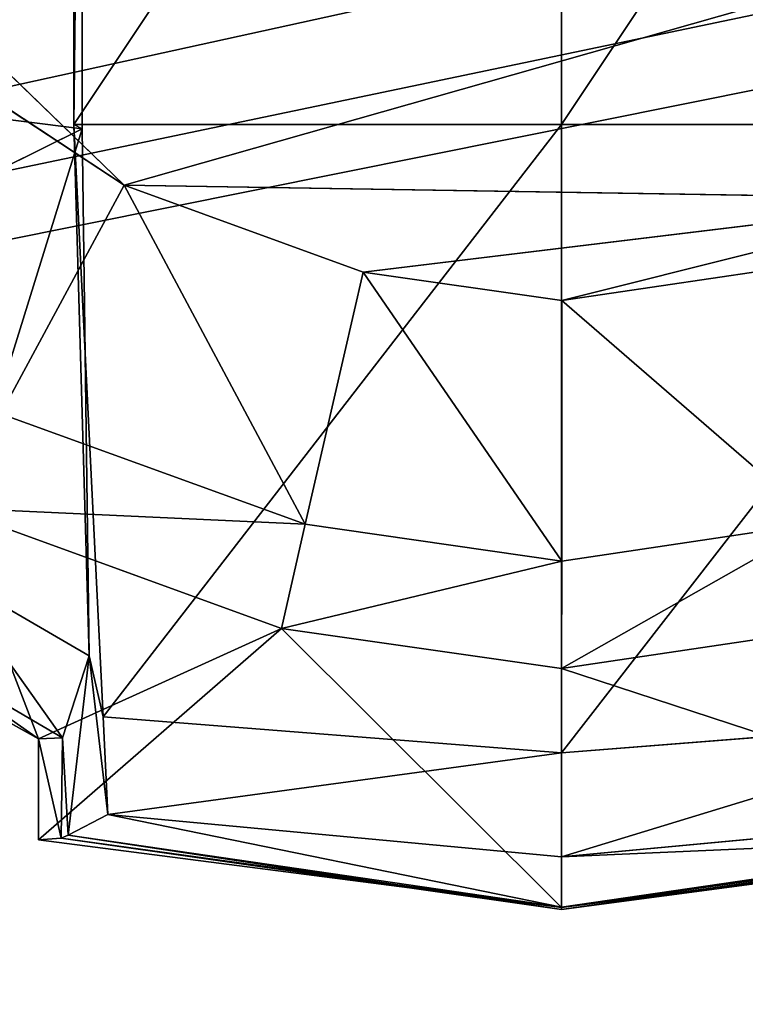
# Model space of a CAD drawing. Extents: x 0 to 31, y 0 to 21.2.
# Tile 170 of 256: x 12.862 to 13.276, y 1.942 to 2.504. Entities that reach past the tile are written whole.
import ezdxf

# ---------------------------------------------------------------- set-up
doc = ezdxf.new("R2010")
doc.units = 0
doc.header["$MEASUREMENT"] = 0
doc.layers.get('0').update_dxf_attribs({"color": 13, "linetype": 'CONTINUOUS'})
for name, color, linetype in [('CAST_IRON', 250, 'CONTINUOUS'), ('GALVANIZED_METAL', 252, 'CONTINUOUS'), ('KNOBS', 252, 'CONTINUOUS')]:
    doc.layers.add(name, color=color, linetype=linetype)

# ---------------------------------------------------------------- blocks, each defined once
blk = doc.blocks.new('NGM5058UC_TRADECAD_DXF')
at = {"layer": 'CAST_IRON', "color": 0}
for p, q in [((-7.348, -9.18255, 0.58145), (6.4994, -6.14695, 0.58145)), ((-7.348, -9.18255, 0.58145), (6.4994, -6.14695, 0.58145)), ((6.5572, -6.27685, 0.57605), (-7.348, -9.18255, 0.58145)), ((6.5572, -6.27685, 0.57605), (-7.348, -9.18255, 0.58145)), ((6.5715, -6.39075, 0.58145), (-7.348, -9.18255, 0.58145)), ((6.5715, -6.39075, 0.58145), (-7.348, -9.18255, 0.58145))]:
    blk.add_line(p, q, dxfattribs=at)
at = {"layer": 'KNOBS', "color": 0}
for p, q in [((-2.6221, -7.75225, 1.16675), (-2.6221, -8.17985, 1.16675)), ((-2.6221, -7.75225, 1.16675), (-2.6221, -8.17985, 1.16675)), ((-2.6269, -8.17745, 1.89825), (-2.6269, -7.75915, 1.89805)), ((-2.6269, -8.17745, 1.89825), (-2.6269, -7.75915, 1.89805)), ((-2.3482, -7.75915, 1.89805), (-2.3482, -8.17745, 1.89825)), ((-2.3482, -7.75915, 1.89805), (-2.3482, -8.17745, 1.89825)), ((-2.5981, -8.21215, 0.38585), (-2.8076, -8.00945, 0.38585)), ((-2.5981, -8.21215, 0.38585), (-2.8076, -8.00945, 0.38585)), ((-3.0466, -8.12655, 1.16675), (-2.6221, -8.17985, 1.16675)), ((-3.0466, -8.12655, 1.16675), (-2.6221, -8.17985, 1.16675)), ((-2.7238, -8.12935, 0.38585), (-2.5981, -8.21215, 0.38585)), ((-2.5981, -8.21215, 0.59075), (-2.7238, -8.12935, 0.59075)), ((-2.5981, -8.21215, 0.59075), (-2.7238, -8.12935, 0.59075)), ((-2.7238, -8.12935, 0.38585), (-2.5981, -8.21215, 0.38585)), ((-2.6101, -8.51575, 1.89845), (-2.6269, -8.17745, 1.89825)), ((-2.6269, -8.17745, 1.89825), (-2.3482, -8.17745, 1.89825)), ((-2.6269, -8.17745, 1.89825), (-2.3482, -8.17745, 1.89825)), ((-2.6269, -8.17745, 1.89825), (-2.6221, -8.17985, 1.16675)), ((-2.6101, -8.51575, 1.89845), (-2.6269, -8.17745, 1.89825)), ((-2.6182, -8.48095, 1.16675), (-2.6269, -8.17745, 1.89825)), ((-2.6182, -8.48095, 1.16675), (-2.6269, -8.17745, 1.89825)), ((-2.6269, -8.17745, 1.89825), (-2.6221, -8.17985, 1.16675)), ((-2.3482, -8.53645, 1.89825), (-2.3482, -8.17745, 1.89825)), ((-2.3482, -8.17745, 1.89825), (-2.0695, -8.17745, 1.89825)), ((-2.3482, -8.53645, 1.89825), (-2.3482, -8.17745, 1.89825)), ((-2.3482, -8.17745, 1.89825), (-2.0695, -8.17745, 1.89825)), ((-2.8889, -8.31205, 1.16675), (-2.6221, -8.17985, 1.16675)), ((-2.8889, -8.31205, 1.16675), (-2.6221, -8.17985, 1.16675)), ((-2.6221, -8.17985, 1.16675), (-2.6182, -8.48095, 1.16675)), ((-2.6221, -8.17985, 1.16675), (-2.6182, -8.48095, 1.16675)), ((-2.5981, -8.21215, 0.59075), (-2.6685, -8.34265, 0.59075)), ((-2.5981, -8.21215, 0.59075), (-2.6685, -8.34265, 0.59075)), ((-2.1162, -8.21995, 0.38585), (-2.5981, -8.21215, 0.38585)), ((-2.5981, -8.21215, 0.38585), (-2.4616, -8.26185, 0.38585)), ((-2.1162, -8.21995, 0.38585), (-2.5981, -8.21215, 0.38585)), ((-2.4616, -8.26185, 0.59075), (-2.5981, -8.21215, 0.59075)), ((-2.5981, -8.21215, 0.59075), (-2.5981, -8.21215, 0.38585)), ((-2.4616, -8.26185, 0.59075), (-2.5981, -8.21215, 0.59075)), ((-2.5981, -8.21215, 0.38585), (-2.4616, -8.26185, 0.38585)), ((-2.5981, -8.21215, 0.59075), (-2.5981, -8.21215, 0.38585)), ((-2.4616, -8.26185, 0.38585), (-2.1162, -8.21995, 0.38585)), ((-2.4616, -8.26185, 0.38585), (-2.1162, -8.21995, 0.38585)), ((-2.4616, -8.26185, 0.59075), (-2.4947, -8.40585, 0.59075)), ((-2.4616, -8.26185, 0.59075), (-2.4947, -8.40585, 0.59075)), ((-2.4616, -8.26185, 0.38585), (-2.3481, -8.27805, 0.38585)), ((-2.3481, -8.27805, 0.59075), (-2.4616, -8.26185, 0.59075)), ((-2.4616, -8.26185, 0.59075), (-2.4616, -8.26185, 0.38585)), ((-2.3481, -8.27805, 0.59075), (-2.4616, -8.26185, 0.59075)), ((-2.4616, -8.26185, 0.38585), (-2.3481, -8.27805, 0.38585)), ((-2.4616, -8.26185, 0.59075), (-2.4616, -8.26185, 0.38585)), ((-2.3481, -8.27805, 0.38585), (-2.2345, -8.26115, 0.38585)), ((-2.2345, -8.26115, 0.59075), (-2.3481, -8.27805, 0.59075)), ((-2.2345, -8.26115, 0.59075), (-2.3481, -8.27805, 0.59075)), ((-2.3481, -8.27805, 0.38585), (-2.2345, -8.26115, 0.38585)), ((-2.3481, -8.27805, 0.59075), (-2.3481, -8.42685, 0.59075)), ((-2.3481, -8.27805, 0.59075), (-2.3481, -8.42685, 0.59075)), ((-2.3481, -8.27805, 0.59075), (-2.3481, -8.27805, 0.38585)), ((-2.3481, -8.27805, 0.59075), (-2.3481, -8.27805, 0.38585)), ((-2.6685, -8.34265, 0.59075), (-2.4947, -8.40585, 0.59075)), ((-2.4947, -8.40585, 0.80005), (-2.6685, -8.34265, 0.80005)), ((-2.4947, -8.40585, 0.80005), (-2.6685, -8.34265, 0.80005)), ((-2.6685, -8.34265, 0.59075), (-2.4947, -8.40585, 0.59075)), ((-2.5082, -8.46535, 0.90625), (-2.6979, -8.39635, 0.90625)), ((-2.5082, -8.46535, 0.90625), (-2.6979, -8.39635, 0.90625)), ((-2.5082, -8.46535, 0.90625), (-2.4947, -8.40585, 0.80005)), ((-2.5082, -8.46535, 0.90625), (-2.4947, -8.40585, 0.80005)), ((-2.4947, -8.40585, 0.59075), (-2.3481, -8.42685, 0.59075)), ((-2.4947, -8.40585, 0.80005), (-2.3481, -8.42685, 0.80005)), ((-2.4947, -8.40585, 0.59075), (-2.3481, -8.42685, 0.59075)), ((-2.4947, -8.40585, 0.59075), (-2.4947, -8.40585, 0.80005)), ((-2.4947, -8.40585, 0.80005), (-2.3481, -8.42685, 0.80005)), ((-2.4947, -8.40585, 0.59075), (-2.4947, -8.40585, 0.80005)), ((-2.3481, -8.42685, 0.59075), (-2.2015, -8.40495, 0.59075)), ((-2.3481, -8.42685, 0.80005), (-2.2015, -8.40495, 0.80005)), ((-2.3481, -8.42685, 0.59075), (-2.2015, -8.40495, 0.59075)), ((-2.3481, -8.42685, 0.80005), (-2.2015, -8.40495, 0.80005)), ((-2.3482, -8.48825, 0.90625), (-2.3481, -8.42685, 0.80005)), ((-2.3482, -8.48825, 0.90625), (-2.3481, -8.42685, 0.80005)), ((-2.3481, -8.42685, 0.59075), (-2.3481, -8.42685, 0.80005)), ((-2.3481, -8.42685, 0.59075), (-2.3481, -8.42685, 0.80005)), ((-2.6182, -8.48095, 1.16675), (-2.7008, -8.43305, 1.16675)), ((-2.6182, -8.48095, 1.16675), (-2.7008, -8.43305, 1.16675)), ((-2.5082, -8.46535, 0.90625), (-2.6471, -8.58605, 0.90625)), ((-2.5082, -8.46535, 0.90625), (-2.6471, -8.52835, 0.90625)), ((-2.5082, -8.46535, 0.90625), (-2.6471, -8.58605, 0.90625)), ((-2.5082, -8.46535, 0.90625), (-2.6471, -8.52835, 0.90625)), ((-2.3482, -8.48825, 0.90625), (-2.5082, -8.46535, 0.90625)), ((-2.3482, -8.48825, 0.90625), (-2.5082, -8.46535, 0.90625)), ((-2.1881, -8.46445, 0.90625), (-2.3482, -8.48825, 0.90625)), ((-2.1881, -8.46445, 0.90625), (-2.3482, -8.48825, 0.90625)), ((-2.7205, -8.47675, 1.12645), (-2.6333, -8.52775, 1.12645)), ((-2.7205, -8.47675, 1.12645), (-2.6333, -8.52775, 1.12645)), ((-2.6471, -8.52835, 0.90625), (-2.7386, -8.47735, 0.90625)), ((-2.6471, -8.52835, 0.90625), (-2.7386, -8.47735, 0.90625)), ((-2.6182, -8.48095, 1.16675), (-2.6333, -8.52775, 1.12645)), ((-2.6182, -8.48095, 1.16675), (-2.6333, -8.52775, 1.12645)), ((-2.6182, -8.48095, 1.16675), (-2.6302, -8.58335, 1.16625)), ((-2.6182, -8.48095, 1.16675), (-2.6302, -8.58335, 1.16625)), ((-2.6101, -8.51575, 1.89845), (-2.6182, -8.48095, 1.16675)), ((-2.6182, -8.48095, 1.16675), (-2.6074, -8.57165, 1.89855)), ((-2.6101, -8.51575, 1.89845), (-2.6182, -8.48095, 1.16675)), ((-2.6182, -8.48095, 1.16675), (-2.6074, -8.57165, 1.89855)), ((-2.3482, -8.62485, 0.90625), (-2.3482, -8.48825, 0.90625)), ((-2.3482, -8.62485, 0.90625), (-2.3482, -8.48825, 0.90625)), ((-2.3482, -8.53645, 1.89825), (-2.6101, -8.51575, 1.89845)), ((-2.6074, -8.57165, 1.89855), (-2.6101, -8.51575, 1.89845)), ((-2.3482, -8.53645, 1.89825), (-2.6101, -8.51575, 1.89845)), ((-2.6074, -8.57165, 1.89855), (-2.6101, -8.51575, 1.89845)), ((-2.0862, -8.51575, 1.89835), (-2.3482, -8.53645, 1.89825)), ((-2.0862, -8.51575, 1.89835), (-2.3482, -8.53645, 1.89825)), ((-2.6333, -8.52775, 1.12645), (-2.6471, -8.52835, 0.90625)), ((-2.6333, -8.52775, 1.12645), (-2.6471, -8.52835, 0.90625)), ((-2.6471, -8.58605, 0.90625), (-2.6471, -8.52835, 0.90625)), ((-2.6471, -8.58605, 0.90625), (-2.6471, -8.52835, 0.90625)), ((-2.6333, -8.52775, 1.12645), (-2.6342, -8.58515, 1.12635)), ((-2.6333, -8.52775, 1.12645), (-2.6342, -8.58515, 1.12635)), ((-2.6333, -8.52775, 1.12645), (-2.6302, -8.58335, 1.16625)), ((-2.6333, -8.52775, 1.12645), (-2.6302, -8.58335, 1.16625)), ((-2.3482, -8.53645, 1.89825), (-2.3482, -8.59575, 1.89835)), ((-2.3482, -8.53645, 1.89825), (-2.3482, -8.59575, 1.89835)), ((-2.6302, -8.58335, 1.16625), (-2.6074, -8.57165, 1.89855)), ((-2.6302, -8.58335, 1.16625), (-2.6074, -8.57165, 1.89855)), ((-2.3482, -8.59575, 1.89835), (-2.6074, -8.57165, 1.89855)), ((-2.6074, -8.57165, 1.89855), (-2.3482, -8.62465, 1.16625)), ((-2.3482, -8.59575, 1.89835), (-2.6074, -8.57165, 1.89855)), ((-2.6074, -8.57165, 1.89855), (-2.3482, -8.62465, 1.16625)), ((-2.089, -8.57165, 1.89845), (-2.3482, -8.59575, 1.89835)), ((-2.089, -8.57165, 1.89845), (-2.3482, -8.59575, 1.89835)), ((-2.6342, -8.58515, 1.12635), (-2.6302, -8.58335, 1.16625)), ((-2.6342, -8.58515, 1.12635), (-2.6302, -8.58335, 1.16625)), ((-2.6302, -8.58335, 1.16625), (-2.3482, -8.62465, 1.16625)), ((-2.6302, -8.58335, 1.16625), (-2.3482, -8.62465, 1.16625)), ((-2.3482, -8.62465, 1.16625), (-2.0662, -8.58335, 1.16625)), ((-2.3482, -8.59575, 1.89835), (-2.0662, -8.58335, 1.16625)), ((-2.3482, -8.62465, 1.16625), (-2.0662, -8.58335, 1.16625)), ((-2.3482, -8.59575, 1.89835), (-2.0662, -8.58335, 1.16625)), ((-2.6342, -8.58515, 1.12635), (-2.6471, -8.58605, 0.90625)), ((-2.6342, -8.58515, 1.12635), (-2.6471, -8.58605, 0.90625)), ((-2.6471, -8.58605, 0.90625), (-2.3482, -8.62485, 0.90625)), ((-2.6471, -8.58605, 0.90625), (-2.3482, -8.62485, 0.90625)), ((-2.3482, -8.62585, 1.12635), (-2.6342, -8.58515, 1.12635)), ((-2.3482, -8.62585, 1.12635), (-2.6342, -8.58515, 1.12635)), ((-2.3482, -8.62585, 1.12635), (-2.0621, -8.58505, 1.12635)), ((-2.3482, -8.62585, 1.12635), (-2.0621, -8.58505, 1.12635)), ((-2.0492, -8.58605, 0.90625), (-2.3482, -8.62485, 0.90625)), ((-2.0492, -8.58605, 0.90625), (-2.3482, -8.62485, 0.90625)), ((-2.3482, -8.59575, 1.89835), (-2.3482, -8.62465, 1.16625)), ((-2.3482, -8.59575, 1.89835), (-2.3482, -8.62465, 1.16625)), ((-2.3482, -8.62465, 1.16625), (-2.3482, -8.62585, 1.12635)), ((-2.3482, -8.62465, 1.16625), (-2.3482, -8.62585, 1.12635)), ((-2.3482, -8.62485, 0.90625), (-2.3482, -8.62585, 1.12635)), ((-2.3482, -8.62485, 0.90625), (-2.3482, -8.62585, 1.12635))]:
    blk.add_line(p, q, dxfattribs=at)
at = {"layer": 'CAST_IRON', "color": 0}
mesh = blk.add_polyface(dxfattribs=at)
corners = [(-6.3929, -5.77405, 0.58145), (6.2138, -5.87025, 0.58145), (-7.348, -9.18255, 0.58145), (5.9703, -5.77405, 0.58145)]
mesh.append_faces([[corners[k] for k in face] for face in [(0, 1, 2), (1, 0, 3)]], dxfattribs={"vtx0": -1, "color": 0})
mesh = blk.add_polyface(dxfattribs=at)
corners = [(6.3871, -5.99295, 0.58145), (-7.348, -9.18255, 0.58145), (6.2138, -5.87025, 0.58145)]
mesh.append_faces([[corners[k] for k in face] for face in [(0, 1, 2)]], dxfattribs={"color": 0})
mesh = blk.add_polyface(dxfattribs=at)
corners = [(6.4994, -6.14695, 0.58145), (-7.348, -9.18255, 0.58145), (6.3871, -5.99295, 0.58145)]
mesh.append_faces([[corners[k] for k in face] for face in [(0, 1, 2)]], dxfattribs={"color": 0})
mesh = blk.add_polyface(dxfattribs=at)
corners = [(6.5572, -6.27685, 0.57605), (-7.348, -9.18255, 0.58145), (6.4994, -6.14695, 0.58145)]
mesh.append_faces([[corners[k] for k in face] for face in [(0, 1, 2)]], dxfattribs={"color": 0})
mesh = blk.add_polyface(dxfattribs=at)
corners = [(6.5715, -6.39075, 0.58145), (-7.348, -9.18255, 0.58145), (6.5572, -6.27685, 0.57605)]
mesh.append_faces([[corners[k] for k in face] for face in [(0, 1, 2)]], dxfattribs={"color": 0})
mesh = blk.add_polyface(dxfattribs=at)
corners = [(6.5869, -9.17585, 0.58145), (-7.348, -9.18255, 0.58145), (6.5715, -6.39075, 0.58145)]
mesh.append_faces([[corners[k] for k in face] for face in [(0, 1, 2)]], dxfattribs={"color": 0})
at = {"layer": 'GALVANIZED_METAL', "color": 0}
mesh = blk.add_polyface(dxfattribs=at)
corners = [(-14.2165, -9.41305, -1.89865), (14.216, 9.40775, -1.89865), (-14.3866, -9.24295, -1.89865), (14.386, 9.23775, -1.89865)]
mesh.append_faces([[corners[k] for k in face] for face in [(0, 1, 2), (1, 0, 3)]], dxfattribs={"vtx0": -1, "color": 0})
mesh = blk.add_polyface(dxfattribs=at)
corners = [(14.216, 9.40775, -1.89865), (-14.2165, 9.40775, -1.89865), (-14.3866, -9.24295, -1.89865)]
mesh.append_faces([[corners[k] for k in face] for face in [(0, 1, 2)]], dxfattribs={"color": 0})
mesh = blk.add_polyface(dxfattribs=at)
corners = [(14.386, 9.23775, -1.89865), (-14.2165, -9.41305, -1.89865), (14.2159, -9.41295, -1.89865)]
mesh.append_faces([[corners[k] for k in face] for face in [(0, 1, 2)]], dxfattribs={"color": 0})
at = {"layer": 'KNOBS', "color": 0}
mesh = blk.add_polyface(dxfattribs=at)
corners = [(-2.6221, -7.75225, 1.16675), (-3.0466, -8.12655, 1.16675), (-3.1164, -7.92245, 1.16675), (-2.6221, -8.17985, 1.16675)]
mesh.append_faces([[corners[k] for k in face] for face in [(0, 1, 2), (1, 0, 3)]], dxfattribs={"vtx0": -1, "color": 0})
mesh = blk.add_polyface(dxfattribs=at)
corners = [(-2.6221, -7.75225, 1.16675), (-2.6269, -8.17745, 1.89825), (-2.6221, -8.17985, 1.16675), (-2.6269, -7.75915, 1.89805)]
mesh.append_faces([[corners[k] for k in face] for face in [(0, 1, 2), (1, 0, 3)]], dxfattribs={"vtx0": -1, "color": 0})
mesh = blk.add_polyface(dxfattribs=at)
corners = [(-2.3482, -7.75915, 1.89805), (-2.6269, -8.17745, 1.89825), (-2.6269, -7.75915, 1.89805), (-2.3482, -8.17745, 1.89825)]
mesh.append_faces([[corners[k] for k in face] for face in [(0, 1, 2), (1, 0, 3)]], dxfattribs={"vtx0": -1, "color": 0})
mesh = blk.add_polyface(dxfattribs=at)
corners = [(-2.0695, -7.75915, 1.89805), (-2.3482, -8.17745, 1.89825), (-2.3482, -7.75915, 1.89805), (-2.0695, -8.17745, 1.89825)]
mesh.append_faces([[corners[k] for k in face] for face in [(0, 1, 2), (1, 0, 3)]], dxfattribs={"vtx0": -1, "color": 0})
mesh = blk.add_polyface(dxfattribs=at)
corners = [(-2.5981, -8.21215, 0.38585), (-2.8076, -8.00945, 0.38585), (-2.7238, -8.12935, 0.38585)]
mesh.append_faces([[corners[k] for k in face] for face in [(0, 1, 2)]], dxfattribs={"color": 0})
mesh = blk.add_polyface(dxfattribs=at)
corners = [(-2.5981, -8.21215, 0.38585), (-1.8883, -8.01045, 0.38585), (-2.8076, -8.00945, 0.38585), (-2.1162, -8.21995, 0.38585)]
mesh.append_faces([[corners[k] for k in face] for face in [(0, 1, 2), (1, 0, 3)]], dxfattribs={"vtx0": -1, "color": 0})
mesh = blk.add_polyface(dxfattribs=at)
corners = [(-2.6221, -8.17985, 1.16675), (-2.8889, -8.31205, 1.16675), (-3.0466, -8.12655, 1.16675)]
mesh.append_faces([[corners[k] for k in face] for face in [(0, 1, 2)]], dxfattribs={"color": 0})
mesh = blk.add_polyface(dxfattribs=at)
corners = [(-2.6685, -8.34265, 0.59075), (-2.7238, -8.12935, 0.59075), (-2.8306, -8.23595, 0.59075), (-2.5981, -8.21215, 0.59075)]
mesh.append_faces([[corners[k] for k in face] for face in [(0, 1, 2), (1, 0, 3)]], dxfattribs={"vtx0": -1, "color": 0})
mesh = blk.add_polyface(dxfattribs=at)
corners = [(-2.7238, -8.12935, 0.59075), (-2.5981, -8.21215, 0.38585), (-2.7238, -8.12935, 0.38585), (-2.5981, -8.21215, 0.59075)]
mesh.append_faces([[corners[k] for k in face] for face in [(0, 1, 2), (1, 0, 3)]], dxfattribs={"vtx0": -1, "color": 0})
mesh = blk.add_polyface(dxfattribs=at)
corners = [(-2.3482, -8.17745, 1.89825), (-2.6101, -8.51575, 1.89845), (-2.6269, -8.17745, 1.89825), (-2.3482, -8.53645, 1.89825)]
mesh.append_faces([[corners[k] for k in face] for face in [(0, 1, 2), (1, 0, 3)]], dxfattribs={"vtx0": -1, "color": 0})
mesh = blk.add_polyface(dxfattribs=at)
corners = [(-2.6269, -8.17745, 1.89825), (-2.6101, -8.51575, 1.89845), (-2.6182, -8.48095, 1.16675)]
mesh.append_faces([[corners[k] for k in face] for face in [(0, 1, 2)]], dxfattribs={"color": 0})
mesh = blk.add_polyface(dxfattribs=at)
corners = [(-2.6269, -8.17745, 1.89825), (-2.6182, -8.48095, 1.16675), (-2.6221, -8.17985, 1.16675)]
mesh.append_faces([[corners[k] for k in face] for face in [(0, 1, 2)]], dxfattribs={"color": 0})
mesh = blk.add_polyface(dxfattribs=at)
corners = [(-2.0695, -8.17745, 1.89825), (-2.3482, -8.53645, 1.89825), (-2.3482, -8.17745, 1.89825), (-2.0862, -8.51575, 1.89835)]
mesh.append_faces([[corners[k] for k in face] for face in [(0, 1, 2), (1, 0, 3)]], dxfattribs={"vtx0": -1, "color": 0})
mesh = blk.add_polyface(dxfattribs=at)
corners = [(-2.6221, -8.17985, 1.16675), (-2.7008, -8.43305, 1.16675), (-2.8889, -8.31205, 1.16675), (-2.6182, -8.48095, 1.16675)]
mesh.append_faces([[corners[k] for k in face] for face in [(0, 1, 2), (1, 0, 3)]], dxfattribs={"vtx0": -1, "color": 0})
mesh = blk.add_polyface(dxfattribs=at)
corners = [(-2.4947, -8.40585, 0.59075), (-2.5981, -8.21215, 0.59075), (-2.6685, -8.34265, 0.59075), (-2.4616, -8.26185, 0.59075)]
mesh.append_faces([[corners[k] for k in face] for face in [(0, 1, 2), (1, 0, 3)]], dxfattribs={"vtx0": -1, "color": 0})
mesh = blk.add_polyface(dxfattribs=at)
corners = [(-2.1162, -8.21995, 0.38585), (-2.5981, -8.21215, 0.38585), (-2.4616, -8.26185, 0.38585)]
mesh.append_faces([[corners[k] for k in face] for face in [(0, 1, 2)]], dxfattribs={"color": 0})
mesh = blk.add_polyface(dxfattribs=at)
corners = [(-2.5981, -8.21215, 0.59075), (-2.4616, -8.26185, 0.38585), (-2.5981, -8.21215, 0.38585), (-2.4616, -8.26185, 0.59075)]
mesh.append_faces([[corners[k] for k in face] for face in [(0, 1, 2), (1, 0, 3)]], dxfattribs={"vtx0": -1, "color": 0})
mesh = blk.add_polyface(dxfattribs=at)
corners = [(-2.3481, -8.27805, 0.38585), (-2.1162, -8.21995, 0.38585), (-2.4616, -8.26185, 0.38585), (-2.2345, -8.26115, 0.38585)]
mesh.append_faces([[corners[k] for k in face] for face in [(0, 1, 2), (1, 0, 3)]], dxfattribs={"vtx0": -1, "color": 0})
mesh = blk.add_polyface(dxfattribs=at)
corners = [(-2.3481, -8.42685, 0.59075), (-2.4616, -8.26185, 0.59075), (-2.4947, -8.40585, 0.59075), (-2.3481, -8.27805, 0.59075)]
mesh.append_faces([[corners[k] for k in face] for face in [(0, 1, 2), (1, 0, 3)]], dxfattribs={"vtx0": -1, "color": 0})
mesh = blk.add_polyface(dxfattribs=at)
corners = [(-2.4616, -8.26185, 0.59075), (-2.3481, -8.27805, 0.38585), (-2.4616, -8.26185, 0.38585), (-2.3481, -8.27805, 0.59075)]
mesh.append_faces([[corners[k] for k in face] for face in [(0, 1, 2), (1, 0, 3)]], dxfattribs={"vtx0": -1, "color": 0})
mesh = blk.add_polyface(dxfattribs=at)
corners = [(-2.2015, -8.40495, 0.59075), (-2.3481, -8.27805, 0.59075), (-2.3481, -8.42685, 0.59075), (-2.2345, -8.26115, 0.59075)]
mesh.append_faces([[corners[k] for k in face] for face in [(0, 1, 2), (1, 0, 3)]], dxfattribs={"vtx0": -1, "color": 0})
mesh = blk.add_polyface(dxfattribs=at)
corners = [(-2.3481, -8.27805, 0.59075), (-2.2345, -8.26115, 0.38585), (-2.3481, -8.27805, 0.38585), (-2.2345, -8.26115, 0.59075)]
mesh.append_faces([[corners[k] for k in face] for face in [(0, 1, 2), (1, 0, 3)]], dxfattribs={"vtx0": -1, "color": 0})
mesh = blk.add_polyface(dxfattribs=at)
corners = [(-2.6979, -8.39635, 0.90625), (-2.4947, -8.40585, 0.80005), (-2.6685, -8.34265, 0.80005), (-2.5082, -8.46535, 0.90625)]
mesh.append_faces([[corners[k] for k in face] for face in [(0, 1, 2), (1, 0, 3)]], dxfattribs={"vtx0": -1, "color": 0})
mesh = blk.add_polyface(dxfattribs=at)
corners = [(-2.6685, -8.34265, 0.80005), (-2.4947, -8.40585, 0.59075), (-2.6685, -8.34265, 0.59075), (-2.4947, -8.40585, 0.80005)]
mesh.append_faces([[corners[k] for k in face] for face in [(0, 1, 2), (1, 0, 3)]], dxfattribs={"vtx0": -1, "color": 0})
mesh = blk.add_polyface(dxfattribs=at)
corners = [(-2.6471, -8.52835, 0.90625), (-2.6979, -8.39635, 0.90625), (-2.7386, -8.47735, 0.90625), (-2.5082, -8.46535, 0.90625)]
mesh.append_faces([[corners[k] for k in face] for face in [(0, 1, 2), (1, 0, 3)]], dxfattribs={"vtx0": -1, "color": 0})
mesh = blk.add_polyface(dxfattribs=at)
corners = [(-2.5082, -8.46535, 0.90625), (-2.3481, -8.42685, 0.80005), (-2.4947, -8.40585, 0.80005), (-2.3482, -8.48825, 0.90625)]
mesh.append_faces([[corners[k] for k in face] for face in [(0, 1, 2), (1, 0, 3)]], dxfattribs={"vtx0": -1, "color": 0})
mesh = blk.add_polyface(dxfattribs=at)
corners = [(-2.4947, -8.40585, 0.80005), (-2.3481, -8.42685, 0.59075), (-2.4947, -8.40585, 0.59075), (-2.3481, -8.42685, 0.80005)]
mesh.append_faces([[corners[k] for k in face] for face in [(0, 1, 2), (1, 0, 3)]], dxfattribs={"vtx0": -1, "color": 0})
mesh = blk.add_polyface(dxfattribs=at)
corners = [(-2.3482, -8.48825, 0.90625), (-2.2015, -8.40495, 0.80005), (-2.3481, -8.42685, 0.80005), (-2.1881, -8.46445, 0.90625)]
mesh.append_faces([[corners[k] for k in face] for face in [(0, 1, 2), (1, 0, 3)]], dxfattribs={"vtx0": -1, "color": 0})
mesh = blk.add_polyface(dxfattribs=at)
corners = [(-2.3481, -8.42685, 0.80005), (-2.2015, -8.40495, 0.59075), (-2.3481, -8.42685, 0.59075), (-2.2015, -8.40495, 0.80005)]
mesh.append_faces([[corners[k] for k in face] for face in [(0, 1, 2), (1, 0, 3)]], dxfattribs={"vtx0": -1, "color": 0})
mesh = blk.add_polyface(dxfattribs=at)
corners = [(-2.6333, -8.52775, 1.12645), (-2.7205, -8.47675, 1.12645), (-2.7008, -8.43305, 1.16675)]
mesh.append_faces([[corners[k] for k in face] for face in [(0, 1, 2)]], dxfattribs={"color": 0})
mesh = blk.add_polyface(dxfattribs=at)
corners = [(-2.6182, -8.48095, 1.16675), (-2.6333, -8.52775, 1.12645), (-2.7008, -8.43305, 1.16675)]
mesh.append_faces([[corners[k] for k in face] for face in [(0, 1, 2)]], dxfattribs={"color": 0})
mesh = blk.add_polyface(dxfattribs=at)
corners = [(-2.3482, -8.62485, 0.90625), (-2.5082, -8.46535, 0.90625), (-2.6471, -8.58605, 0.90625), (-2.3482, -8.48825, 0.90625)]
mesh.append_faces([[corners[k] for k in face] for face in [(0, 1, 2), (1, 0, 3)]], dxfattribs={"vtx0": -1, "color": 0})
mesh = blk.add_polyface(dxfattribs=at)
corners = [(-2.5082, -8.46535, 0.90625), (-2.6471, -8.52835, 0.90625), (-2.6471, -8.58605, 0.90625)]
mesh.append_faces([[corners[k] for k in face] for face in [(0, 1, 2)]], dxfattribs={"color": 0})
mesh = blk.add_polyface(dxfattribs=at)
corners = [(-2.0492, -8.58605, 0.90625), (-2.3482, -8.48825, 0.90625), (-2.3482, -8.62485, 0.90625), (-2.1881, -8.46445, 0.90625)]
mesh.append_faces([[corners[k] for k in face] for face in [(0, 1, 2), (1, 0, 3)]], dxfattribs={"vtx0": -1, "color": 0})
mesh = blk.add_polyface(dxfattribs=at)
corners = [(-2.7205, -8.47675, 1.12645), (-2.6471, -8.52835, 0.90625), (-2.7386, -8.47735, 0.90625)]
mesh.append_faces([[corners[k] for k in face] for face in [(0, 1, 2)]], dxfattribs={"color": 0})
mesh = blk.add_polyface(dxfattribs=at)
corners = [(-2.6333, -8.52775, 1.12645), (-2.6471, -8.52835, 0.90625), (-2.7205, -8.47675, 1.12645)]
mesh.append_faces([[corners[k] for k in face] for face in [(0, 1, 2)]], dxfattribs={"color": 0})
mesh = blk.add_polyface(dxfattribs=at)
corners = [(-2.6182, -8.48095, 1.16675), (-2.6302, -8.58335, 1.16625), (-2.6333, -8.52775, 1.12645)]
mesh.append_faces([[corners[k] for k in face] for face in [(0, 1, 2)]], dxfattribs={"color": 0})
mesh = blk.add_polyface(dxfattribs=at)
corners = [(-2.6182, -8.48095, 1.16675), (-2.6074, -8.57165, 1.89855), (-2.6302, -8.58335, 1.16625)]
mesh.append_faces([[corners[k] for k in face] for face in [(0, 1, 2)]], dxfattribs={"color": 0})
mesh = blk.add_polyface(dxfattribs=at)
corners = [(-2.6182, -8.48095, 1.16675), (-2.6101, -8.51575, 1.89845), (-2.6074, -8.57165, 1.89855)]
mesh.append_faces([[corners[k] for k in face] for face in [(0, 1, 2)]], dxfattribs={"color": 0})
mesh = blk.add_polyface(dxfattribs=at)
corners = [(-2.3482, -8.53645, 1.89825), (-2.6074, -8.57165, 1.89855), (-2.6101, -8.51575, 1.89845), (-2.3482, -8.59575, 1.89835)]
mesh.append_faces([[corners[k] for k in face] for face in [(0, 1, 2), (1, 0, 3)]], dxfattribs={"vtx0": -1, "color": 0})
mesh = blk.add_polyface(dxfattribs=at)
corners = [(-2.0862, -8.51575, 1.89835), (-2.3482, -8.59575, 1.89835), (-2.3482, -8.53645, 1.89825), (-2.089, -8.57165, 1.89845)]
mesh.append_faces([[corners[k] for k in face] for face in [(0, 1, 2), (1, 0, 3)]], dxfattribs={"vtx0": -1, "color": 0})
mesh = blk.add_polyface(dxfattribs=at)
corners = [(-2.6333, -8.52775, 1.12645), (-2.6342, -8.58515, 1.12635), (-2.6471, -8.52835, 0.90625)]
mesh.append_faces([[corners[k] for k in face] for face in [(0, 1, 2)]], dxfattribs={"color": 0})
mesh = blk.add_polyface(dxfattribs=at)
corners = [(-2.6471, -8.52835, 0.90625), (-2.6342, -8.58515, 1.12635), (-2.6471, -8.58605, 0.90625)]
mesh.append_faces([[corners[k] for k in face] for face in [(0, 1, 2)]], dxfattribs={"color": 0})
mesh = blk.add_polyface(dxfattribs=at)
corners = [(-2.6333, -8.52775, 1.12645), (-2.6302, -8.58335, 1.16625), (-2.6342, -8.58515, 1.12635)]
mesh.append_faces([[corners[k] for k in face] for face in [(0, 1, 2)]], dxfattribs={"color": 0})
mesh = blk.add_polyface(dxfattribs=at)
corners = [(-2.6074, -8.57165, 1.89855), (-2.3482, -8.62465, 1.16625), (-2.6302, -8.58335, 1.16625)]
mesh.append_faces([[corners[k] for k in face] for face in [(0, 1, 2)]], dxfattribs={"color": 0})
mesh = blk.add_polyface(dxfattribs=at)
corners = [(-2.6074, -8.57165, 1.89855), (-2.3482, -8.59575, 1.89835), (-2.3482, -8.62465, 1.16625)]
mesh.append_faces([[corners[k] for k in face] for face in [(0, 1, 2)]], dxfattribs={"color": 0})
mesh = blk.add_polyface(dxfattribs=at)
corners = [(-2.089, -8.57165, 1.89845), (-2.0662, -8.58335, 1.16625), (-2.3482, -8.59575, 1.89835)]
mesh.append_faces([[corners[k] for k in face] for face in [(0, 1, 2)]], dxfattribs={"color": 0})
mesh = blk.add_polyface(dxfattribs=at)
corners = [(-2.6302, -8.58335, 1.16625), (-2.3482, -8.62585, 1.12635), (-2.6342, -8.58515, 1.12635)]
mesh.append_faces([[corners[k] for k in face] for face in [(0, 1, 2)]], dxfattribs={"color": 0})
mesh = blk.add_polyface(dxfattribs=at)
corners = [(-2.3482, -8.62465, 1.16625), (-2.3482, -8.62585, 1.12635), (-2.6302, -8.58335, 1.16625)]
mesh.append_faces([[corners[k] for k in face] for face in [(0, 1, 2)]], dxfattribs={"color": 0})
mesh = blk.add_polyface(dxfattribs=at)
corners = [(-2.0662, -8.58335, 1.16625), (-2.0621, -8.58505, 1.12635), (-2.3482, -8.62465, 1.16625)]
mesh.append_faces([[corners[k] for k in face] for face in [(0, 1, 2)]], dxfattribs={"color": 0})
mesh = blk.add_polyface(dxfattribs=at)
corners = [(-2.3482, -8.59575, 1.89835), (-2.0662, -8.58335, 1.16625), (-2.3482, -8.62465, 1.16625)]
mesh.append_faces([[corners[k] for k in face] for face in [(0, 1, 2)]], dxfattribs={"color": 0})
mesh = blk.add_polyface(dxfattribs=at)
corners = [(-2.6342, -8.58515, 1.12635), (-2.3482, -8.62485, 0.90625), (-2.6471, -8.58605, 0.90625)]
mesh.append_faces([[corners[k] for k in face] for face in [(0, 1, 2)]], dxfattribs={"color": 0})
mesh = blk.add_polyface(dxfattribs=at)
corners = [(-2.3482, -8.62585, 1.12635), (-2.3482, -8.62485, 0.90625), (-2.6342, -8.58515, 1.12635)]
mesh.append_faces([[corners[k] for k in face] for face in [(0, 1, 2)]], dxfattribs={"color": 0})
mesh = blk.add_polyface(dxfattribs=at)
corners = [(-2.0621, -8.58505, 1.12635), (-2.0492, -8.58605, 0.90625), (-2.3482, -8.62585, 1.12635)]
mesh.append_faces([[corners[k] for k in face] for face in [(0, 1, 2)]], dxfattribs={"color": 0})
mesh = blk.add_polyface(dxfattribs=at)
corners = [(-2.3482, -8.62465, 1.16625), (-2.0621, -8.58505, 1.12635), (-2.3482, -8.62585, 1.12635)]
mesh.append_faces([[corners[k] for k in face] for face in [(0, 1, 2)]], dxfattribs={"color": 0})
mesh = blk.add_polyface(dxfattribs=at)
corners = [(-2.3482, -8.62585, 1.12635), (-2.0492, -8.58605, 0.90625), (-2.3482, -8.62485, 0.90625)]
mesh.append_faces([[corners[k] for k in face] for face in [(0, 1, 2)]], dxfattribs={"color": 0})
blk = doc.blocks.new('NGM5058UC_TRADECAD_DWG')
at = {"color": 0}
blk.add_blockref('NGM5058UC_TRADECAD_DXF', (15.5194, 10.62185, 1.89865), dxfattribs=at)

msp = doc.modelspace()

# ---------------------------------------------------------------- block references
at = {"color": 0}
msp.add_blockref('NGM5058UC_TRADECAD_DWG', (0, 0), dxfattribs=at)

doc.saveas('drawing.dxf')
